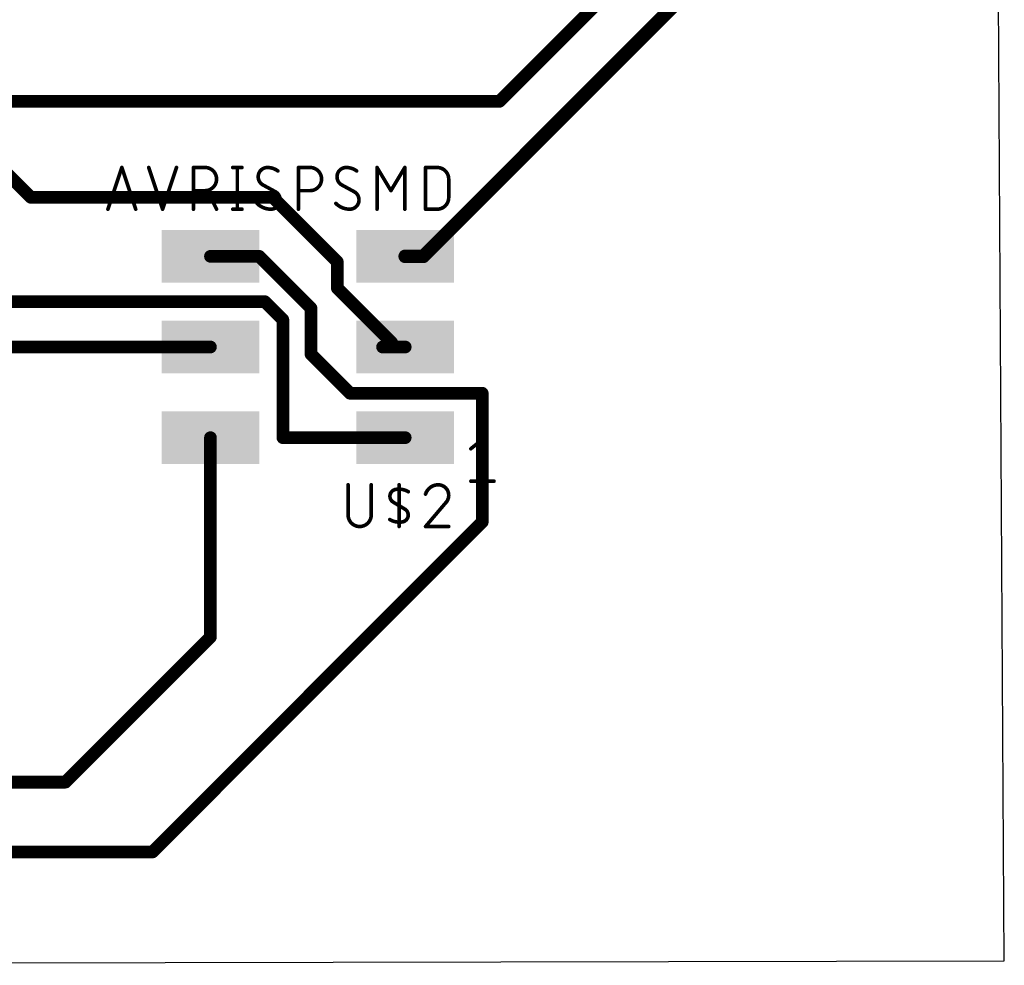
# Model space of a CAD drawing. Extents: x 0.4 to 63.1, y 0.1 to 70.6.
# Tile 4 of 18: x 35.5 to 63.1, y 0.1 to 26.5. Entities that reach past the tile are written whole.
import ezdxf

# ---------------------------------------------------------------- set-up
doc = ezdxf.new("R2010")
doc.units = 0
for name, color, linetype in [('1', 12, 'CONTINUOUS'), ('20', 31, 'CONTINUOUS'), ('23', 53, 'CONTINUOUS'), ('25', 253, 'CONTINUOUS'), ('27', 253, 'CONTINUOUS'), ('29', 253, 'CONTINUOUS'), ('31', 253, 'CONTINUOUS')]:
    doc.layers.add(name, color=color, linetype=linetype)

# ---------------------------------------------------------------- blocks, each defined once
blk = doc.blocks.new('RECT')
blk.add_solid([(-0.5, -0.5), (0.5, -0.5), (-0.5, 0.5), (0.5, 0.5)])

msp = doc.modelspace()

# ---------------------------------------------------------------- linework, layer by layer
at = {"layer": '1'}
for points, const_width in [([(57.531, 30.6324), (46.8122, 19.9136)], 0.381), ([(48.9458, 24.257), (55.4228, 30.734)], 0.3556), ([(31.248, 26.1306), (35.814, 21.5646)], 0.3556), ([(34.9504, 24.257), (48.9458, 24.257)], 0.3556), ([(35.814, 21.5646), (42.5958, 21.5646)], 0.3556), ([(42.5958, 21.5646), (44.3992, 19.7612)], 0.3556), ([(40.8442, 19.9136), (42.2108, 19.9136)], 0.3556), ([(42.2108, 19.9136), (43.6626, 18.4618)], 0.3556), ([(44.3992, 19.7612), (44.3992, 19.0246)], 0.3556), ([(46.3042, 19.9136), (46.8122, 19.9136)], 0.381), ([(44.3992, 19.0246), (45.9232, 17.5006)], 0.3556), ([(32.8422, 18.6436), (42.3672, 18.6436)], 0.3556), ([(42.3672, 18.6436), (42.8752, 18.1356)], 0.3556), ([(43.6626, 18.4618), (43.6626, 17.1704)], 0.3556), ([(42.8752, 18.1356), (42.8752, 14.8336)], 0.3556), ([(45.9232, 17.5006), (45.9232, 17.3736)], 0.3556), ([(32.5882, 17.3736), (40.8442, 17.3736)], 0.3556), ([(45.6692, 17.3736), (45.9232, 17.3736)], 0.3556), ([(45.9232, 17.3736), (46.3042, 17.3736)], 0.3556), ([(43.6626, 17.1704), (44.7548, 16.0782)], 0.3556), ([(44.7548, 16.0782), (48.4632, 16.0782)], 0.3556), ([(48.4632, 16.0782), (48.4632, 12.4714)], 0.3556), ([(40.8442, 14.8336), (40.8442, 9.2466)], 0.3556), ([(42.8752, 14.8336), (46.3042, 14.8336)], 0.3556), ([(48.4632, 12.4714), (39.2176, 3.2258)], 0.3556), ([(40.8442, 9.2466), (36.7792, 5.1816)], 0.3556), ([(36.7792, 5.1816), (19.6342, 5.1816)], 0.3556), ([(39.2176, 3.2258), (19.0246, 3.2258)], 0.3556)]:
    msp.add_lwpolyline(points, dxfattribs=dict(at, const_width=const_width))
for points, const_width in [([(48.8829, 24.3199, 1), (49.0087, 24.1941)], 0.1778), ([(48.9458, 24.1681, 1), (48.9458, 24.3459)], 0.1778), ([(35.814, 21.6535, 1), (35.814, 21.4757)], 0.1778), ([(35.7511, 21.5017, 1), (35.8769, 21.6275)], 0.1778), ([(42.6587, 21.6275, 1), (42.5329, 21.5017)], 0.1778), ([(42.5958, 21.4757, 1), (42.5958, 21.6535)], 0.1778), ([(40.8442, 20.0025, 1), (40.8442, 19.8247)], 0.1778), ([(42.2736, 19.9765, 1), (42.1479, 19.8507)], 0.1778), ([(42.2108, 19.8247, 1), (42.2108, 20.0025)], 0.1778), ([(44.4881, 19.7612, 1), (44.3103, 19.7612)], 0.1778), ([(44.3363, 19.6983, 1), (44.4621, 19.8241)], 0.1778), ([(46.3042, 20.0089, 1), (46.3042, 19.8184)], 0.1905), ([(46.7448, 19.981, 1), (46.8796, 19.8462)], 0.1905), ([(46.8122, 19.8184, 1), (46.8122, 20.0089)], 0.1905), ([(44.4621, 19.0875, 1), (44.3363, 18.9617)], 0.1778), ([(44.3103, 19.0246, 1), (44.4881, 19.0246)], 0.1778), ([(42.4301, 18.7065, 1), (42.3043, 18.5807)], 0.1778), ([(42.3672, 18.5547, 1), (42.3672, 18.7325)], 0.1778), ([(43.7515, 18.4618, 1), (43.5737, 18.4618)], 0.1778), ([(43.5997, 18.3989, 1), (43.7255, 18.5246)], 0.1778), ([(42.9641, 18.1356, 1), (42.7863, 18.1356)], 0.1778), ([(42.8123, 18.0727, 1), (42.9381, 18.1985)], 0.1778), ([(46.0121, 17.5006, 1), (45.8343, 17.5006)], 0.1778), ([(40.8442, 17.2847, 1), (40.8442, 17.4625)], 0.1778), ([(45.6692, 17.4625, 1), (45.6692, 17.2847)], 0.1778), ([(45.9232, 17.4625, 1), (45.9232, 17.2847)], 0.1778), ([(45.8343, 17.3736, 1), (46.0121, 17.3736)], 0.1778), ([(45.8603, 17.4377, 1), (45.9861, 17.5635)], 0.1778), ([(45.9232, 17.2847, 1), (45.9232, 17.4625)], 0.1778), ([(46.3042, 17.2847, 1), (46.3042, 17.4625)], 0.1778), ([(43.7255, 17.2333, 1), (43.5997, 17.1075)], 0.1778), ([(43.5737, 17.1704, 1), (43.7515, 17.1704)], 0.1778), ([(44.7548, 16.1671, 1), (44.7548, 15.9893)], 0.1778), ([(44.6919, 16.0153, 1), (44.8177, 16.1411)], 0.1778), ([(48.5521, 16.0782, 1), (48.3743, 16.0782)], 0.1778), ([(48.4632, 15.9893, 1), (48.4632, 16.1671)], 0.1778), ([(40.9331, 14.8336, 1), (40.7553, 14.8336)], 0.1778), ([(42.8752, 14.9225, 1), (42.8752, 14.7447)], 0.1778), ([(42.7863, 14.8336, 1), (42.9641, 14.8336)], 0.1778), ([(46.3042, 14.7447, 1), (46.3042, 14.9225)], 0.1778), ([(48.3743, 12.4714, 1), (48.5521, 12.4714)], 0.1778), ([(48.5261, 12.4085, 1), (48.4003, 12.5343)], 0.1778), ([(40.9071, 9.1837, 1), (40.7813, 9.3095)], 0.1778), ([(40.7553, 9.2466, 1), (40.9331, 9.2466)], 0.1778), ([(36.7163, 5.2445, 1), (36.8421, 5.1187)], 0.1778), ([(36.7792, 5.0927, 1), (36.7792, 5.2705)], 0.1778), ([(39.1547, 3.2887, 1), (39.2805, 3.1629)], 0.1778), ([(39.2176, 3.1369, 1), (39.2176, 3.3147)], 0.1778)]:
    msp.add_lwpolyline(points, format="xyb", dxfattribs=dict(at, const_width=const_width))
at = {"layer": '20'}
for p, q in [((63.099, 0.1778), (62.6672, 70.2058)), ((0.3556, 0.0508), (63.099, 0.1778))]:
    msp.add_line(p, q, dxfattribs=at)
at = {"layer": '23'}
msp.add_point((43.7642, 17.3736), dxfattribs=at)
at = {"layer": '25', "const_width": 0.1016}
for points in [[(44.7026, 13.5128), (44.7026, 12.669)], [(45.3517, 12.669), (45.3517, 13.5128)], [(46.132, 12.3444), (46.132, 13.5128)], [(46.132, 12.9286), (45.9698, 13.026)], [(46.132, 12.9286), (46.2943, 12.8312)], [(47.426, 12.9935), (46.8743, 12.3444)], [(46.8743, 12.3444), (47.5234, 12.3444)]]:
    msp.add_lwpolyline(points, dxfattribs=at)
at = {"layer": '25'}
for points, const_width in [([(44.728, 13.5128, 1), (44.6772, 13.5128)], 0.0508), ([(45.3771, 13.5128, 1), (45.3263, 13.5128)], 0.0508), ([(46.1574, 13.5128, 1), (46.1066, 13.5128)], 0.0508), ([(47.2313, 13.5128, 0.3252), (46.8743, 13.2532)], 0.1016), ([(47.5234, 13.2207, 0.4142), (47.2313, 13.5128)], 0.1016), ([(47.2313, 13.5382, 1), (47.2313, 13.4874)], 0.0508), ([(47.2313, 13.4874, 1), (47.2313, 13.5382)], 0.0508), ([(46.0347, 13.383, 0.6917), (45.9698, 13.026)], 0.1016), ([(46.0301, 13.408, 1), (46.0392, 13.358)], 0.0508), ([(46.3917, 13.3181, 0.1823), (46.0347, 13.383)], 0.1016), ([(46.0392, 13.358, 1), (46.0301, 13.408)], 0.0508), ([(46.3786, 13.2963, 1), (46.4048, 13.3398)], 0.0508), ([(46.8501, 13.261, 1), (46.8985, 13.2453)], 0.0508), ([(47.426, 12.9935, 0.2053), (47.5234, 13.2207)], 0.1016), ([(47.5488, 13.2207, 1), (47.498, 13.2207)], 0.0508), ([(45.9828, 13.0477, 1), (45.9567, 13.0042)], 0.0508), ([(45.9567, 13.0042, 1), (45.9828, 13.0477)], 0.0508), ([(46.1451, 12.9504, 1), (46.119, 12.9068)], 0.0508), ([(46.119, 12.9068, 1), (46.1451, 12.9504)], 0.0508), ([(47.4085, 13.0119, 1), (47.4436, 12.9751)], 0.0508), ([(47.4454, 12.9771, 1), (47.4067, 13.01)], 0.0508), ([(47.498, 13.2207, 1), (47.5488, 13.2207)], 0.0508), ([(44.7026, 12.669, 1), (45.3517, 12.669)], 0.1016), ([(44.728, 12.669, 1), (44.6772, 12.669)], 0.0508), ([(45.3771, 12.669, 1), (45.3263, 12.669)], 0.0508), ([(46.2294, 12.4742, 0.6917), (46.2943, 12.8312)], 0.1016), ([(46.3074, 12.853, 1), (46.2813, 12.8095)], 0.0508), ([(46.2813, 12.8095, 1), (46.3074, 12.853)], 0.0508), ([(44.6772, 12.669, 1), (44.728, 12.669)], 0.0508), ([(45.3263, 12.669, 1), (45.3771, 12.669)], 0.0508), ([(45.8724, 12.5391, 0.1823), (46.2294, 12.4742)], 0.1016), ([(45.8855, 12.5609, 1), (45.8593, 12.5174)], 0.0508), ([(46.2248, 12.4992, 1), (46.234, 12.4492)], 0.0508), ([(46.234, 12.4492, 1), (46.2248, 12.4992)], 0.0508), ([(46.1066, 12.3444, 1), (46.1574, 12.3444)], 0.0508), ([(46.8549, 12.3609, 1), (46.8936, 12.3279)], 0.0508), ([(46.8743, 12.3698, 1), (46.8743, 12.319)], 0.0508), ([(47.5234, 12.319, 1), (47.5234, 12.3698)], 0.0508)]:
    msp.add_lwpolyline(points, format="xyb", dxfattribs=dict(at, const_width=const_width))
at = {"layer": '27', "const_width": 0.1016}
for points in [[(37.9702, 21.2344), (38.3597, 22.4028)], [(38.3597, 22.4028), (38.7491, 21.2344)], [(39.1132, 22.4028), (39.5027, 21.2344)], [(39.5027, 21.2344), (39.8921, 22.4028)], [(40.3666, 21.2344), (40.3666, 22.4028)], [(40.3666, 22.4028), (40.6911, 22.4028)], [(41.4683, 22.4028), (41.728, 22.4028)], [(41.5982, 22.4028), (41.5982, 21.2344)], [(43.3098, 21.2344), (43.3098, 22.4028)], [(43.3098, 22.4028), (43.6344, 22.4028)], [(45.514, 21.2344), (45.514, 22.4028)], [(45.514, 22.4028), (45.9034, 21.7537)], [(45.9034, 21.7537), (46.2929, 22.4028)], [(46.2929, 22.4028), (46.2929, 21.2344)], [(46.8743, 21.2344), (46.8743, 22.4028)], [(46.8743, 22.4028), (47.1988, 22.4028)], [(47.5234, 22.0782), (47.5234, 21.559)], [(42.6692, 21.7212), (42.3122, 21.916)], [(44.879, 21.7212), (44.522, 21.916)], [(38.6518, 21.5265), (38.0676, 21.5265)], [(40.6911, 21.7537), (40.3666, 21.7537)], [(41.0157, 21.2344), (40.756, 21.7537)], [(43.6344, 21.7537), (43.3098, 21.7537)], [(41.4683, 21.2344), (41.728, 21.2344)], [(47.1988, 21.2344), (46.8743, 21.2344)], [(48.1443, 14.5232), (48.4688, 14.7828)], [(48.4688, 14.7828), (48.4688, 13.6144)], [(48.1443, 13.6144), (48.7934, 13.6144)]]:
    msp.add_lwpolyline(points, dxfattribs=at)
at = {"layer": '27'}
for points, const_width in [([(38.3838, 22.4108, 1), (38.3356, 22.3948)], 0.0508), ([(38.3838, 22.3948, 1), (38.3356, 22.4108)], 0.0508), ([(39.1373, 22.4108, 1), (39.0891, 22.3948)], 0.0508), ([(39.9162, 22.3948, 1), (39.868, 22.4108)], 0.0508), ([(40.392, 22.4028, 1), (40.3412, 22.4028)], 0.0508), ([(40.3666, 22.4282, 1), (40.3666, 22.3774)], 0.0508), ([(40.6911, 21.7537, 1), (40.6911, 22.4028)], 0.1016), ([(40.6911, 22.4282, 1), (40.6911, 22.3774)], 0.0508), ([(40.6911, 22.3774, 1), (40.6911, 22.4282)], 0.0508), ([(41.4683, 22.4282, 1), (41.4683, 22.3774)], 0.0508), ([(41.6236, 22.4028, 1), (41.5728, 22.4028)], 0.0508), ([(41.728, 22.3774, 1), (41.728, 22.4282)], 0.0508), ([(42.442, 22.4028, 0.4142), (42.1824, 22.1432)], 0.1016), ([(42.7341, 22.3054, 0.1623), (42.442, 22.4028)], 0.1016), ([(42.442, 22.4282, 1), (42.442, 22.3774)], 0.0508), ([(42.442, 22.3774, 1), (42.442, 22.4282)], 0.0508), ([(43.3352, 22.4028, 1), (43.2844, 22.4028)], 0.0508), ([(43.3098, 22.4282, 1), (43.3098, 22.3774)], 0.0508), ([(43.6344, 21.7537, 1), (43.6344, 22.4028)], 0.1016), ([(43.6344, 22.4282, 1), (43.6344, 22.3774)], 0.0508), ([(43.6344, 22.3774, 1), (43.6344, 22.4282)], 0.0508), ([(44.6518, 22.4028, 0.4142), (44.3921, 22.1432)], 0.1016), ([(44.9439, 22.3054, 0.1623), (44.6518, 22.4028)], 0.1016), ([(44.6518, 22.4282, 1), (44.6518, 22.3774)], 0.0508), ([(44.6518, 22.3774, 1), (44.6518, 22.4282)], 0.0508), ([(45.5394, 22.4028, 1), (45.4886, 22.4028)], 0.0508), ([(45.5358, 22.4159, 1), (45.4922, 22.3897)], 0.0508), ([(46.3183, 22.4028, 1), (46.2675, 22.4028)], 0.0508), ([(46.3147, 22.3897, 1), (46.2711, 22.4159)], 0.0508), ([(46.8997, 22.4028, 1), (46.8489, 22.4028)], 0.0508), ([(46.8743, 22.4282, 1), (46.8743, 22.3774)], 0.0508), ([(47.5234, 22.0782, 0.4142), (47.1988, 22.4028)], 0.1016), ([(47.1988, 22.4282, 1), (47.1988, 22.3774)], 0.0508), ([(47.1988, 22.3774, 1), (47.1988, 22.4282)], 0.0508), ([(42.1824, 22.1432, 0.2656), (42.3122, 21.916)], 0.1016), ([(42.2078, 22.1432, 1), (42.157, 22.1432)], 0.0508), ([(42.157, 22.1432, 1), (42.2078, 22.1432)], 0.0508), ([(42.7189, 22.2851, 1), (42.7493, 22.3258)], 0.0508), ([(44.3921, 22.1432, 0.2656), (44.522, 21.916)], 0.1016), ([(44.4175, 22.1432, 1), (44.3667, 22.1432)], 0.0508), ([(44.3667, 22.1432, 1), (44.4175, 22.1432)], 0.0508), ([(44.9287, 22.2851, 1), (44.9591, 22.3258)], 0.0508), ([(47.5488, 22.0782, 1), (47.498, 22.0782)], 0.0508), ([(47.498, 22.0782, 1), (47.5488, 22.0782)], 0.0508), ([(42.3243, 21.9383, 1), (42.3, 21.8937)], 0.0508), ([(42.2993, 21.8941, 1), (42.3251, 21.9378)], 0.0508), ([(44.5341, 21.9383, 1), (44.5098, 21.8937)], 0.0508), ([(44.5091, 21.8941, 1), (44.5349, 21.9378)], 0.0508), ([(38.0676, 21.5519, 1), (38.0676, 21.5011)], 0.0508), ([(38.6518, 21.5011, 1), (38.6518, 21.5519)], 0.0508), ([(40.3666, 21.7791, 1), (40.3666, 21.7283)], 0.0508), ([(40.6911, 21.7791, 1), (40.6911, 21.7283)], 0.0508), ([(40.6911, 21.7283, 1), (40.6911, 21.7791)], 0.0508), ([(40.7787, 21.765, 1), (40.7333, 21.7423)], 0.0508), ([(42.5394, 21.2344, 0.4142), (42.799, 21.494)], 0.1016), ([(42.799, 21.494, 0.2656), (42.6692, 21.7212)], 0.1016), ([(42.6821, 21.7431, 1), (42.6563, 21.6993)], 0.0508), ([(42.657, 21.6989, 1), (42.6814, 21.7435)], 0.0508), ([(42.8244, 21.494, 1), (42.7736, 21.494)], 0.0508), ([(43.3098, 21.7791, 1), (43.3098, 21.7283)], 0.0508), ([(43.6344, 21.7791, 1), (43.6344, 21.7283)], 0.0508), ([(43.6344, 21.7283, 1), (43.6344, 21.7791)], 0.0508), ([(44.7492, 21.2344, 0.4142), (45.0088, 21.494)], 0.1016), ([(45.0088, 21.494, 0.2656), (44.879, 21.7212)], 0.1016), ([(44.8919, 21.7431, 1), (44.8661, 21.6993)], 0.0508), ([(44.8668, 21.6989, 1), (44.8911, 21.7435)], 0.0508), ([(45.0342, 21.494, 1), (44.9834, 21.494)], 0.0508), ([(45.8817, 21.7668, 1), (45.9252, 21.7406)], 0.0508), ([(45.8817, 21.7406, 1), (45.9252, 21.7668)], 0.0508), ([(47.1988, 21.2344, 0.4142), (47.5234, 21.559)], 0.1016), ([(47.5488, 21.559, 1), (47.498, 21.559)], 0.0508), ([(47.498, 21.559, 1), (47.5488, 21.559)], 0.0508), ([(37.9461, 21.2424, 1), (37.9943, 21.2264)], 0.0508), ([(38.725, 21.2264, 1), (38.7732, 21.2424)], 0.0508), ([(39.4786, 21.2424, 1), (39.5268, 21.2264)], 0.0508), ([(39.4786, 21.2264, 1), (39.5268, 21.2424)], 0.0508), ([(40.3412, 21.2344, 1), (40.392, 21.2344)], 0.0508), ([(40.993, 21.223, 1), (41.0384, 21.2458)], 0.0508), ([(41.4683, 21.2598, 1), (41.4683, 21.209)], 0.0508), ([(41.5728, 21.2344, 1), (41.6236, 21.2344)], 0.0508), ([(41.728, 21.209, 1), (41.728, 21.2598)], 0.0508), ([(42.1499, 21.3967, 0.2), (42.5394, 21.2344)], 0.1016), ([(42.1679, 21.4146, 1), (42.1319, 21.3788)], 0.0508), ([(42.5394, 21.2598, 1), (42.5394, 21.209)], 0.0508), ([(42.5394, 21.209, 1), (42.5394, 21.2598)], 0.0508), ([(42.7736, 21.494, 1), (42.8244, 21.494)], 0.0508), ([(43.2844, 21.2344, 1), (43.3352, 21.2344)], 0.0508), ([(44.3597, 21.3967, 0.2), (44.7492, 21.2344)], 0.1016), ([(44.3777, 21.4146, 1), (44.3417, 21.3788)], 0.0508), ([(44.7492, 21.2598, 1), (44.7492, 21.209)], 0.0508), ([(44.7492, 21.209, 1), (44.7492, 21.2598)], 0.0508), ([(44.9834, 21.494, 1), (45.0342, 21.494)], 0.0508), ([(45.4886, 21.2344, 1), (45.5394, 21.2344)], 0.0508), ([(46.2675, 21.2344, 1), (46.3183, 21.2344)], 0.0508), ([(46.8743, 21.2598, 1), (46.8743, 21.209)], 0.0508), ([(46.8489, 21.2344, 1), (46.8997, 21.2344)], 0.0508), ([(47.1988, 21.2598, 1), (47.1988, 21.209)], 0.0508), ([(47.1988, 21.209, 1), (47.1988, 21.2598)], 0.0508), ([(48.4942, 14.7828, 1), (48.4434, 14.7828)], 0.0508), ([(48.4847, 14.763, 1), (48.453, 14.8026)], 0.0508), ([(48.1284, 14.543, 1), (48.1602, 14.5033)], 0.0508), ([(48.1443, 13.6398, 1), (48.1443, 13.589)], 0.0508), ([(48.4434, 13.6144, 1), (48.4942, 13.6144)], 0.0508), ([(48.7934, 13.589, 1), (48.7934, 13.6398)], 0.0508)]:
    msp.add_lwpolyline(points, format="xyb", dxfattribs=dict(at, const_width=const_width))

# ---------------------------------------------------------------- block references
at = {"layer": '1', "xscale": 2.54, "yscale": 1.27, "rotation": 180}
for p in [(40.8442, 19.9136), (46.3042, 19.9136), (40.8442, 17.3736), (46.3042, 17.3736), (40.8442, 14.8336), (46.3042, 14.8336)]:
    msp.add_blockref('RECT', p, dxfattribs=at)
at = {"layer": '29', "xscale": 2.7432, "yscale": 1.4732, "rotation": 180}
for p in [(40.8442, 19.9136), (46.3042, 19.9136), (40.8442, 17.3736), (46.3042, 17.3736), (40.8442, 14.8336), (46.3042, 14.8336)]:
    msp.add_blockref('RECT', p, dxfattribs=at)
at = {"layer": '31', "xscale": 2.54, "yscale": 1.27, "rotation": 180}
for p in [(40.8442, 19.9136), (46.3042, 19.9136), (40.8442, 17.3736), (46.3042, 17.3736), (40.8442, 14.8336), (46.3042, 14.8336)]:
    msp.add_blockref('RECT', p, dxfattribs=at)

doc.saveas('drawing.dxf')
